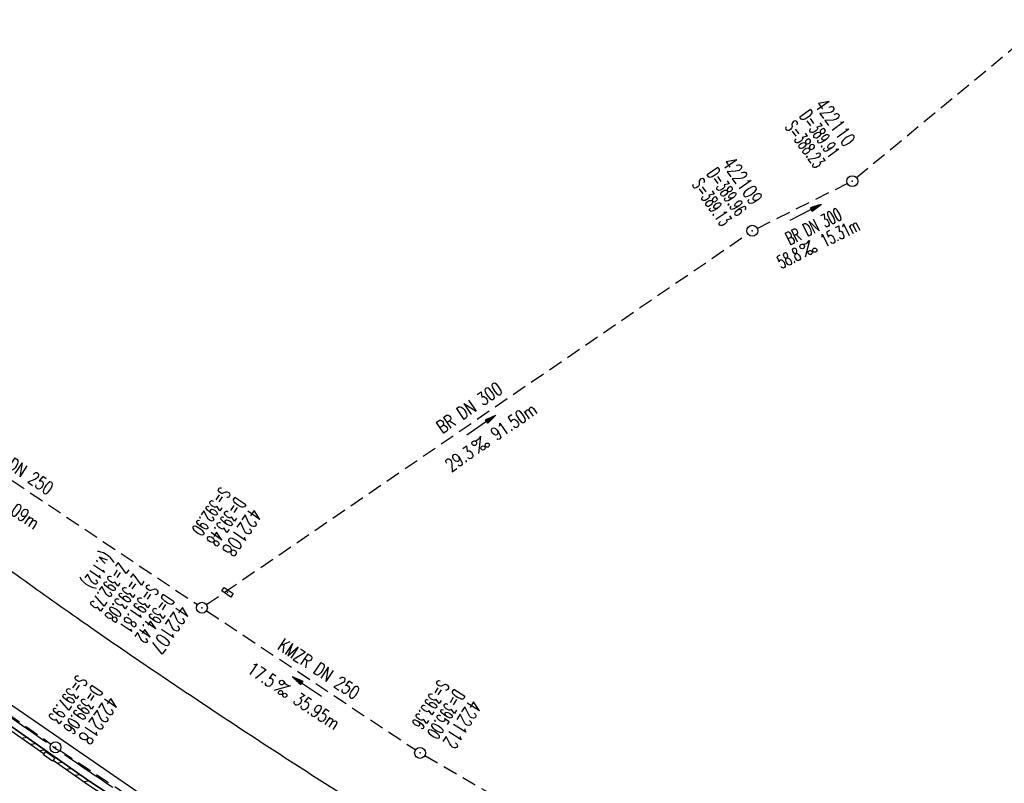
# Model space of a CAD drawing. Extents: x 450316 to 454644, y 428795 to 436505.
# Tile 183 of 256: x 451909 to 452044, y 434324 to 434429. Entities that reach past the tile are written whole.
import ezdxf
from ezdxf.enums import TextEntityAlignment as Align

# ---------------------------------------------------------------- set-up
doc = ezdxf.new("R2010")
doc.units = 0
doc.header["$LTSCALE"] = 2
doc.header["$MEASUREMENT"] = 0
doc.linetypes.add('ACHSE', pattern=[5.5, 4, -0.5, 0.5, -0.5])
doc.linetypes.add('GESTRICH-X2', pattern=[1.5, 1, -0.5])
doc.layers.get('0').update_dxf_attribs({"linetype": 'CONTINUOUS'})
for name, color, linetype in [('ACHSETOP', 1, 'ACHSE'), ('FBR', 8, 'CONTINUOUS'), ('KANAL', 7, 'GESTRICH-X2'), ('PFEIL', 7, 'CONTINUOUS'), ('RINNE', 8, 'CONTINUOUS'), ('SCHACHTNR', 6, 'CONTINUOUS'), ('SCHSYMBOL', 7, 'CONTINUOUS'), ('TEXTO', 4, 'CONTINUOUS'), ('TEXTU', 4, 'CONTINUOUS')]:
    doc.layers.add(name, color=color, linetype=linetype)
doc.styles.add('ROMANS', font='romans.shx', dxfattribs={"width": 0.8})

# ---------------------------------------------------------------- blocks, each defined once
blk = doc.blocks.new('30')
at = {"color": 0}
for p, q in [((-0.75, -0.29), (-0.75, 0.29)), ((-0.75, 0.29), (0.75, 0.29)), ((0.75, 0.29), (0.75, -0.29)), ((0.75, -0.29), (-0.75, -0.29))]:
    blk.add_line(p, q, dxfattribs=at)
blk.add_point((0, 0), dxfattribs=at)
blk = doc.blocks.new('GST')
at = {"color": 0}
blk.add_circle((0, 0), 0.75, dxfattribs=at)
blk.add_point((0, 0), dxfattribs=at)
blk = doc.blocks.new('10')
blk.add_blockref('GST', (0, 0))
blk = doc.blocks.new('PROM')
blk.add_line((1.57, 1.82), (0.02, 0.02))
for centre, radius in [((0.32, 1.51), 0.317), ((0.94, 0.29), 0.283), ((1.64, 0.29), 0.283)]:
    blk.add_circle(centre, radius)
blk.add_arc((0.99, 2.68), 1.03, 239.1414, 303.3549)
blk = doc.blocks.new('PFEIL2')
at = {"color": 0}
for p, q in [((0.88, 0), (-2.4, -0.01)), ((0.88, -0.27), (0.88, 0.28)), ((0.88, 0.28), (2.43, 0.01)), ((0.91, 0.27), (0.88, 0.26)), ((0.97, 0.26), (0.88, 0.25)), ((1.02, 0.25), (0.88, 0.23)), ((1.07, 0.24), (0.88, 0.21)), ((1.13, 0.23), (0.88, 0.19)), ((1.18, 0.22), (0.88, 0.17)), ((1.24, 0.21), (0.88, 0.15)), ((1.29, 0.21), (0.88, 0.14)), ((1.34, 0.2), (0.88, 0.12)), ((1.4, 0.19), (0.88, 0.1)), ((1.45, 0.18), (0.88, 0.08)), ((1.51, 0.17), (0.88, 0.06)), ((1.56, 0.16), (0.88, 0.04)), ((1.61, 0.15), (0.88, 0.02)), ((1.67, 0.14), (0.88, 0.01)), ((1.72, 0.13), (0.88, -0.01)), ((1.78, 0.12), (0.88, -0.03)), ((1.83, 0.11), (0.88, -0.05)), ((1.88, 0.1), (0.88, -0.07)), ((1.94, 0.09), (0.88, -0.09)), ((2.05, 0.08), (0.88, -0.12)), ((1.99, 0.08), (0.88, -0.11)), ((2.1, 0.07), (0.88, -0.14)), ((2.15, 0.06), (0.88, -0.16)), ((2.21, 0.05), (0.88, -0.18)), ((2.26, 0.04), (0.88, -0.2)), ((2.32, 0.03), (0.88, -0.22)), ((2.37, 0.02), (0.88, -0.23)), ((2.42, 0.01), (0.88, -0.25)), ((2.43, 0.01), (0.88, -0.27))]:
    blk.add_line(p, q, dxfattribs=at)
blk = doc.blocks.new('17')
blk.add_lwpolyline([(-0.76, -1.22), (0.75, -1.22), (0.75, -1.8), (-0.76, -1.8)], close=True)
blk.add_blockref('GST', (0, 0))

msp = doc.modelspace()

# ---------------------------------------------------------------- linework, layer by layer
at = {"layer": 'ACHSETOP', "flags": 128}
msp.add_lwpolyline([(451271.77, 435019.04, -0.000001), (451272.37, 435018.35, -0.000032), (451272.39, 435018.33), (451288.79, 434999.46, -0.000002), (451296.99, 434990.03, 0.000007), (451305.2, 434980.6, 0.000007), (451313.4, 434971.16, -0.000007), (451321.6, 434961.73, -0.000007), (451329.8, 434952.3, 0.000007), (451338, 434942.87, 0.000007), (451346.21, 434933.43, -0.000007), (451354.41, 434924, -0.000007), (451362.61, 434914.57, 0.000011), (451370.81, 434905.14, 0.000001), (451379.01, 434895.7, 0.000001), (451387.22, 434886.27), (451403.62, 434867.4), (451420.02, 434848.54), (451436.43, 434829.67, -0.000013), (451444.63, 434820.24, 0.000007), (451452.83, 434810.81, 0.000007), (451461.03, 434801.38, -0.000007), (451469.24, 434791.94, -0.000007), (451477.44, 434782.51, 0.000007), (451485.64, 434773.08, 0.000007), (451493.84, 434763.64, -0.000007), (451502.04, 434754.21, -0.000007), (451510.25, 434744.78, 0.000007), (451518.45, 434735.35, 0.000007), (451526.65, 434725.91, -0.000007), (451534.85, 434716.48, -0.000007), (451543.05, 434707.05, 0.000011), (451551.26, 434697.61, 0.000001), (451559.46, 434688.18, 0.000001), (451567.66, 434678.75), (451584.07, 434659.88, -0.000001), (451592.27, 434650.45, -0.000001), (451600.47, 434641.02, -0.000011), (451608.67, 434631.59, 0.000013), (451616.87, 434622.15), (451633.28, 434603.29), (451649.68, 434584.42, -0.000013), (451657.88, 434574.99, 0.000007), (451666.09, 434565.56, 0.000007), (451674.29, 434556.12, -0.000007), (451682.49, 434546.69, -0.000007), (451690.69, 434537.26, 0.000006), (451698.89, 434527.83), (451715.3, 434508.96, -0.000015), (451721.01, 434502.39, 0.000008), (451726.72, 434495.82, 0.000958), (451727.52, 434494.91, 0.000181), (451731.72, 434490.11, 0.003894), (451738.18, 434482.87, 0.00247), (451748.5, 434471.58, 0.003793), (451756.23, 434463.34, 0.003129), (451765.74, 434453.48, 0.00313), (451774.53, 434444.59, 0.003132), (451783.43, 434435.81, 0.003134), (451792.43, 434427.15, 0.003132), (451801.55, 434418.59, 0.003131), (451810.77, 434410.15, 0.00313), (451820.1, 434401.83, 0.003133), (451829.54, 434393.62, 0.003138), (451839.07, 434385.54, 0.003131), (451848.69, 434377.58, 0.003125), (451858.43, 434369.73, 0.003124), (451868.27, 434362, 0.00313), (451878.19, 434354.41, 0.003138), (451888.2, 434346.95, 0.003133), (451898.32, 434339.59, 0.003131), (451908.52, 434332.37, 0.003131), (451918.82, 434325.28, 0.003132), (451929.21, 434318.32, 0.003136), (451939.67, 434311.49, 0.00313), (451950.21, 434304.8, 0.003123), (451960.86, 434298.22, 0.003128), (451971.59, 434291.78, 0.003137), (451982.37, 434285.49, 0.003139), (451993.23, 434279.33, 0.003133), (452004.2, 434273.3, 0.003123), (452015.23, 434267.41, 0.003125), (452026.32, 434261.66, 0.003132), (452037.5, 434256.05, 0.003138), (452048.73, 434250.58, 0.003134), (452060.02, 434245.26, 0.003122), (452071.41, 434240.07, 0.003127), (452083.62, 434234.69, 0.003578), (452094.35, 434230.12, 0.002702), (452108.41, 434224.35, 0.004189), (452117.53, 434220.76, 0.00053), (452126.34, 434217.38, 0.001569), (452129.32, 434216.25, 0.000008), (452135.11, 434214.08, -0.000025), (452140.91, 434211.9), (452164.31, 434203.12, 0.000006), (452176.02, 434198.73, -0.000007), (452187.72, 434194.34), (452211.13, 434185.56), (452234.54, 434176.78, -0.000012), (452246.24, 434172.39, 0.000007), (452257.94, 434168, 0.000002), (452265.75, 434165.08, 0.000001), (452281.35, 434159.22, 0.000005), (452293.05, 434154.83, -0.000007), (452304.76, 434150.44, -0.000019), (452316.46, 434146.05, 0.000015), (452328.17, 434141.66, 0.000002), (452338.1, 434137.94, 0.000001), (452351.57, 434132.88, 0.000004), (452363.28, 434128.49, -0.000006), (452374.98, 434124.1, -0.00002), (452386.68, 434119.71, 0.00002), (452398.39, 434115.32, 0.000006), (452410.09, 434110.93, -0.000004), (452421.8, 434106.54, -0.000001), (452435.27, 434101.49, -0.000002), (452445.2, 434097.76, -0.000015), (452456.91, 434093.37, 0.000019), (452468.61, 434088.98, 0.000007), (452480.31, 434084.59, -0.000006), (452492.02, 434080.2, -0.000002), (452503.72, 434075.81, 0.000002), (452515.42, 434071.42, 0.000006), (452527.13, 434067.03, -0.000007), (452538.83, 434062.64, -0.000019), (452550.54, 434058.25, 0.000015), (452562.24, 434053.86, 0.000002), (452572.17, 434050.13, 0.000001), (452585.65, 434045.08, 0.000004), (452597.35, 434040.69, -0.000006), (452609.05, 434036.3, -0.00002), (452620.76, 434031.91, 0.00002), (452632.46, 434027.52, 0.000006), (452644.17, 434023.13, -0.000004), (452655.87, 434018.74, -0.000001), (452669.35, 434013.68, -0.000002), (452679.28, 434009.96, -0.000015), (452690.98, 434005.57, 0.000014), (452702.68, 434001.18, 0.000011), (452714.39, 433996.79, -0.000001), (452726.09, 433992.4, -0.000007), (452735.03, 433989.04, -0.000005), (452748.18, 433984.11, -0.000156), (452748.22, 433984.1, -0.000005), (452749.5, 433983.61, -0.004183), (452758.69, 433980.07, -0.002721), (452772.75, 433974.43, -0.005081), (452782.77, 433970.22, -0.003908), (452795.7, 433964.52, -0.003912), (452807.05, 433959.3, -0.003907), (452818.33, 433953.9, -0.003903), (452829.52, 433948.33, -0.003904), (452840.62, 433942.58, -0.003907), (452851.63, 433936.66, -0.003909), (452862.54, 433930.57, -0.003906), (452873.35, 433924.31, -0.003899), (452884.08, 433917.88, -0.003907), (452894.71, 433911.27, -0.003917), (452905.21, 433904.52, -0.003914), (452915.61, 433897.6, -0.003904), (452925.91, 433890.51, -0.003895), (452936.11, 433883.25, -0.003902), (452946.17, 433875.85, -0.003909), (452956.12, 433868.3, -0.003904), (452965.96, 433860.58, -0.003908), (452975.67, 433852.7, -0.00391), (452985.26, 433844.69, -0.003909), (452994.72, 433836.52, -0.003908), (453004.05, 433828.2, -0.003902), (453013.25, 433819.74, -0.003901), (453022.32, 433811.14, -0.003907), (453031.26, 433802.39, -0.003913), (453040.05, 433793.51, -0.003909), (453048.99, 433784.19, -0.00418), (453057.22, 433775.34, -0.003621), (453064.8, 433766.92, -0.003001), (453073.81, 433756.65, -0.003775), (453082.93, 433745.95, -0.004894), (453089.82, 433737.59, -0.004962), (453096.58, 433729.04, -0.003805), (453105.2, 433717.74, -0.003005), (453113.36, 433706.73, -0.003643), (453119.97, 433697.57, -0.004174), (453127.23, 433687.17, -0.004295), (453134.1, 433676.95, -0.003507), (453140.02, 433667.85, -0.002688), (453147.59, 433655.9, -0.003695), (453155.36, 433643.25, -0.00538), (453160.55, 433634.47, -0.005332), (453165.53, 433625.6, -0.003667), (453172.54, 433612.58, -0.002679), (453179.1, 433600.02, -0.003501), (453183.99, 433590.35, -0.004313), (453189.2, 433579.67, -0.003909), (453194.74, 433567.79, -0.003909), (453199.85, 433556.38, -0.003909), (453204.78, 433544.89, -0.003903), (453209.81, 433532.66, -0.004384), (453214.1, 433521.7, -0.003423), (453219.66, 433506.82, -0.005955), (453222.69, 433498.22, -0.000145), (453225.57, 433489.74, -0.000252), (453227.22, 433484.85, -0.000085), (453230.06, 433476.42, -0.000405), (453230.66, 433474.65, -0.003646), (453233.57, 433465.74, 0.00217), (453238.42, 433450.76, 0.000006), (453242.33, 433438.88, -0.000007), (453246.23, 433427.01, -0.000012), (453250.13, 433415.13, 0.000009), (453254.03, 433403.26, 0.003001), (453258.01, 433391.4, -0.003002), (453261.98, 433379.55, -0.003008), (453265.82, 433367.65, 0.003009), (453269.65, 433355.76, 0.00001), (453273.55, 433343.88, -0.000019), (453277.45, 433332.01), (453285.26, 433308.26, 0.000005), (453289.16, 433296.38, -0.000004), (453293.06, 433284.51, -0.000001), (453297.41, 433271.27, -0.000001), (453300.87, 433260.76, -0.00001), (453304.77, 433248.88, 0.000008), (453308.67, 433237.01, 0.000011), (453312.58, 433225.13, -0.000004), (453316.48, 433213.26, -0.000007), (453317.96, 433208.76, -0.000002), (453324.28, 433189.51, -0.00006), (453324.75, 433188.09, 0.000004), (453325.21, 433186.68, 0.001409), (453327.81, 433178.86, 0.000842), (453332.21, 433165.79, 0.002106), (453335.59, 433155.93, 0.001506), (453340.42, 433142.18, 0.001603), (453344.59, 433130.55, 0.001566), (453348.93, 433118.67, 0.00157), (453353.28, 433106.99, 0.001563), (453357.73, 433095.28, 0.001555), (453362.24, 433083.61, 0.001558), (453366.82, 433071.99, 0.001562), (453371.48, 433060.39, 0.001561), (453376.21, 433048.82, 0.001565), (453381.01, 433037.27, 0.001565), (453385.88, 433025.76, 0.001563), (453390.82, 433014.29, 0.001561), (453395.84, 433002.83, 0.001559), (453400.93, 432991.41, 0.00156), (453406.08, 432980.03, 0.001563), (453411.31, 432968.67, 0.001565), (453416.61, 432957.35, 0.001562), (453421.98, 432946.08, 0.001558), (453427.42, 432934.81, 0.001559), (453432.94, 432923.58, 0.001564), (453438.52, 432912.41, 0.001566), (453444.16, 432901.27, 0.001564), (453449.89, 432890.15, 0.001558), (453455.36, 432879.68, 0.001394), (453461.54, 432868.03, 0.001724), (453468.57, 432854.96, 0.002516), (453473.46, 432846.05, 0.001346), (453478.16, 432837.66, 0.000835), (453485.79, 432824.15, 0.000825), (453493.39, 432810.79, 0.001335), (453498.13, 432802.56, 0.002522), (453503.26, 432793.8, 0.001723), (453510.87, 432781.05, 0.001395), (453517.7, 432769.77, 0.001557), (453523.88, 432759.7, 0.001564), (453531.45, 432747.52, 0.002105), (453537.15, 432738.52, 0.001027), (453545.2, 432725.95, 0.001523), (453550.68, 432717.5, 0.000001), (453550.84, 432717.26, 0.000124), (453550.84, 432717.26, 0.000024), (453557.6, 432706.91, -0.000007), (453564.35, 432696.57, -0.000001), (453571.19, 432686.1, 0.000005), (453578.03, 432675.64, 0.000012), (453584.86, 432665.17, -0.000012), (453591.7, 432654.7, -0.000004), (453598.53, 432644.24, 0.000004), (453605.37, 432633.77, 0.000001), (453612.2, 432623.31, -0.000001), (453619.04, 432612.84, -0.000004), (453625.87, 432602.38, 0.000003), (453632.71, 432591.91), (453646.38, 432570.98, -0.000014), (453650.94, 432564, -0.000007), (453660.05, 432550.05, -0.002465), (453666.82, 432539.57, 0.002471), (453673.57, 432529.12, 0.002497), (453680.47, 432518.67, -0.002488), (453687.39, 432508.18, -0.000003), (453694.22, 432497.72, 0.000006), (453701.06, 432487.25), (453714.73, 432466.32, -0.000006), (453721.57, 432455.86, 0.000006), (453728.4, 432445.39, 0.000183), (453728.47, 432445.28, -0.000027), (453728.97, 432444.52, -0.003905), (453733.99, 432436.71, -0.002472), (453741.77, 432424.27, -0.005163), (453747.3, 432415.1, -0.003867), (453754.47, 432402.74, -0.003958), (453760.53, 432391.89, -0.003913), (453766.49, 432380.82, -0.003903), (453772.25, 432369.72, -0.003904), (453777.83, 432358.53, -0.003901), (453783.48, 432346.73, -0.004288), (453788.46, 432335.91, -0.003523), (453794.25, 432322.76, -0.004762), (453798.38, 432312.96, -0.001651), (453802.11, 432303.78, -0.002689), (453804.34, 432298.12, -0.001542), (453805.53, 432295.04, -0.000893), (453807.56, 432289.71, -0.005639), (453811.07, 432280.12, -0.003891), (453815.88, 432266.14, -0.00573), (453819.49, 432254.95, -0.005082), (453823.29, 432242.26, -0.004537), (453827.3, 432227.85, -0.006762), (453829.77, 432218.12, -0.001828), (453832.34, 432207.23, -0.002855), (453833.92, 432200.25, -0.000688), (453834.59, 432197.18, -0.000614), (453835.33, 432193.75, -0.005087), (453837.35, 432183.82, -0.003463), (453840.08, 432169.2, -0.004355), (453841.88, 432158.58, -0.003298), (453844.05, 432144.52, -0.003873), (453845.96, 432130.87, -0.004703), (453847.34, 432119.6, -0.004431), (453848.68, 432106.66, -0.004859), (453849.68, 432094.85, -0.001971), (453850.76, 432079.75, -0.003754), (453851.23, 432071.81, -0.000235), (453851.27, 432071.06, -0.000154), (453851.33, 432069.9, -0.005004), (453851.76, 432059.36, -0.003657), (453852.1, 432044.92, -0.006284), (453852.13, 432034.65, -0.00442), (453851.87, 432020.06, -0.004496), (453851.36, 432005.74, -0.005961), (453850.74, 431994.95, -0.004032), (453849.63, 431980.54, -0.005521), (453848.62, 431970.04, -0.000545), (453848.17, 431965.89, -0.00099), (453847.92, 431963.6, -0.002817), (453847.08, 431956.57, -0.001743), (453845.62, 431945.22, -0.004295), (453844.13, 431934.59, -0.003233), (453841.93, 431920.5, -0.003719), (453839.9, 431908.59, -0.003474), (453837.54, 431895.88, -0.003471), (453834.93, 431882.78, -0.003984), (453832.48, 431871.4, -0.002961), (453829.25, 431857.36, -0.00403), (453826.74, 431847.07, -0.001132), (453824.96, 431840.11, -0.001603), (453823.67, 431835.21, -0.002375), (453822.37, 431830.36, -0.001541), (453820.3, 431822.92, -0.005811), (453817.74, 431814.24, -0.003321), (453813, 431799.15, -0.004369), (453808.95, 431786.93, -0.004589), (453804.89, 431775.36, -0.004977), (453800.13, 431762.59, -0.00596), (453795.93, 431752.02, -0.002426), (453790.61, 431739.3, -0.004094), (453787.37, 431731.79, -0.000338), (453786.71, 431730.31, -0.000388), (453786.14, 431729.02, -0.004625), (453782.63, 431721.36, -0.002368), (453775.59, 431706.51, -0.004069), (453770.2, 431695.52, -0.003863), (453764.34, 431684.03, -0.004659), (453758.24, 431672.55, -0.005048), (453752.4, 431662.07, -0.002758), (453744.86, 431649, -0.004203), (453739.78, 431640.49, -0.000453), (453738.55, 431638.46, -0.00049), (453737.41, 431636.59, -0.004121), (453733.36, 431630.11, -0.00246), (453726.45, 431619.35, -0.006277), (453720.59, 431610.57, -0.004581), (453712.3, 431598.73, -0.005038), (453704.6, 431588.16, -0.005528), (453697.38, 431578.67, -0.004083), (453688.22, 431567.1, -0.005886), (453681.7, 431559.21, -0.001219), (453676.74, 431553.36, -0.002238), (453674.01, 431550.2, -0.001962), (453670.56, 431546.26, -0.001297), (453665.3, 431540.34, -0.004313), (453658.17, 431532.48, -0.003182), (453648.34, 431521.97, -0.004167), (453639.22, 431512.51, -0.00462), (453630.85, 431504.12, -0.002727), (453619.91, 431493.48, -0.004271), (453612.84, 431486.78, -0.000068), (453609.88, 431484.03, -0.000648), (453609.57, 431483.75, -0.000003), (453600.64, 431475.49, -0.000005), (453594.49, 431469.8), (453576.13, 431452.83), (453557.78, 431435.85), (453539.42, 431418.88), (453521.07, 431401.91, 0.000001), (453511.89, 431393.42, 0.000001), (453502.71, 431384.94, 0.000013), (453493.53, 431376.45, -0.000013), (453484.35, 431367.96, 0), (453475.18, 431359.48, 0), (453466, 431350.99), (453447.64, 431334.02, 0.000001), (453438.46, 431325.53, 0.000001), (453429.29, 431317.04, 0.000013), (453420.11, 431308.56, -0.000007), (453410.93, 431300.07, -0.000004), (453403.53, 431293.23, -0.000002), (453392.58, 431283.1, -0.00001), (453383.4, 431274.61, 0.000015), (453374.22, 431266.13, 0.000014), (453365.04, 431257.64, -0.000013), (453355.86, 431249.15, 0), (453343.63, 431237.84, -0.000001), (453337.51, 431232.18), (453319.15, 431215.21, 0.000001), (453309.98, 431206.72, 0.000001), (453300.8, 431198.24, 0.000013), (453291.62, 431189.75, -0.000013), (453282.44, 431181.26, -0.000001), (453273.27, 431172.78, -0.000001), (453264.09, 431164.29), (453245.73, 431147.32), (453227.38, 431130.34), (453209.02, 431113.37, 0.000014), (453199.84, 431104.89, -0.000009), (453190.66, 431096.4, -0.000019), (453181.49, 431087.91, 0.000019), (453172.31, 431079.43, 0.000009), (453163.13, 431070.94, -0.000008), (453153.95, 431062.45), (453135.6, 431045.48, 0.000009), (453134.86, 431044.8, 0.000002), (453130.42, 431040.69, 0.002804), (453126.11, 431036.66, 0.001372), (453117.38, 431028.36, 0.005333), (453110.16, 431021.31, 0.003613), (453099.69, 431010.7, 0.004216), (453091.36, 431002.01, 0.003913), (453082.55, 430992.5, 0.00391), (453074.2, 430983.2, 0.003911), (453066, 430973.77, 0.003912), (453057.94, 430964.21, 0.003915), (453050.03, 430954.53, 0.00391), (453042.29, 430944.73, 0.003905), (453034.68, 430934.8, 0.003908), (453027.23, 430924.75, 0.003912), (453019.95, 430914.6, 0.003918), (453012.83, 430904.33, 0.003918), (453005.87, 430893.95, 0.003907), (452999.07, 430883.47, 0.0039), (452992.43, 430872.86, 0.003908), (452985.95, 430862.15, 0.00392), (452979.66, 430851.37, 0.00392), (452973.54, 430840.5, 0.003904), (452967.57, 430829.49, 0.003903), (452961.77, 430818.39, 0.003916), (452956.17, 430807.24, 0.00392), (452950.74, 430796, 0.00391), (452945.47, 430784.65, 0.003904), (452940.39, 430773.22, 0.00391), (452935.48, 430761.73, 0.003913), (452930.76, 430750.17, 0.003909), (452926.22, 430738.51, 0.003913), (452921.86, 430726.79, 0.003918), (452917.69, 430715.02, 0.003913), (452913.7, 430703.18, 0.003909), (452909.89, 430691.26, 0.003904), (452906.27, 430679.29, 0.003908), (452902.84, 430667.28, 0.003914), (452899.6, 430655.21, 0.003911), (452896.55, 430643.09, 0.003914), (452893.69, 430630.91, 0.003917), (452891.02, 430618.71, 0.003911), (452890.73, 430617.31, 0.000237), (452886.25, 430594.17, 0.007575), (452884.76, 430585.79, 0.003906), (452882.25, 430569.49)], format="xyb", dxfattribs=at)
at = {"layer": 'FBR', "flags": 128}
for points in [[(450931.02, 435664.25, 0), (450939.29, 435645.95, 0.000057)], [(451603.01, 434662.96, 0.000001), (451617.47, 434646.37, 0.000004), (451625.68, 434636.95, -0.000005), (451633.89, 434627.53, -0.001388)], [(451702.59, 434548.49, -0.000002), (451714.33, 434534.99, -0.000013)], [(451637.46, 434574.01, -0.000002), (451625.44, 434587.82, -0.000008)], [(451719.62, 434528.91, 0.000006), (451731.03, 434515.78, 0.001158)], [(451896.48, 434361.25, 0.002943), (451908.24, 434352.65, 0.004011), (451916.96, 434346.46, 0.002717), (451924.25, 434341.43, 0.002458), (451932.37, 434335.95, 0.002864), (451942.14, 434329.5, 0.002437), (451953.71, 434322.04, 0.003303), (451964.84, 434315.05, 0.003474), (451975.52, 434308.54, 0.003687), (451986.54, 434302.03, 0.003465), (451998.37, 434295.28, 0.002449), (452007.92, 434289.97, 0.003053), (452015.62, 434285.8, 0.003741), (452024.83, 434280.98, 0.005077), (452031.67, 434277.55, 0.002824), (452039.54, 434273.76, 0.004718), (452044.28, 434271.56, 0.000167), (452050.73, 434268.65, 0.000087), (452063.09, 434263.08, 0.000102)]]:
    msp.add_lwpolyline(points, format="xyb", dxfattribs=at)
at = {"layer": 'FBR'}
for points in [[(451586.28, 434627.86, -0.000002), (451573.15, 434642.87, -0.000008)], [(451565.71, 434651.37, -0.000004), (451554.1, 434664.65, -0.000055)], [(452140.21, 434193.57, 0.000004), (452120.09, 434201.03, 0.00024)], [(452183.86, 434214.64, 0.000404), (452195.46, 434210.25, 0.001013), (452200.1, 434208.51, 0.000007), (452222.54, 434200.14, -0.000079), (452224.63, 434199.36, -0.00003), (452238.47, 434194.2, -0.00012), (452241.98, 434192.88, -0.000606), (452247.62, 434190.77, 0.000155), (452269.57, 434182.51, 0.000228), (452274.14, 434180.79, 0.000192), (452279.57, 434178.76, 0.011777)], [(451896.58, 434277.43, -0.000022), (451881.01, 434287.45, -0.007895)]]:
    msp.add_lwpolyline(points, format="xyb", dxfattribs=at)
msp.add_lwpolyline([(452057.4, 434245.29), (452033.93, 434256.63), (452021.72, 434262.91), (452008.73, 434269.68), (451987.23, 434281.45), (451966.47, 434293.59), (451941.61, 434309.04), (451918.21, 434324.37), (451898.13, 434338.41), (451886.63, 434346.73), (451867.04, 434361.57), (451849.98, 434375.06), (451829.41, 434392.31), (451813.83, 434405.96), (451794.95, 434423.29), (451781.87, 434435.88), (451764.45, 434453.28), (451749.06, 434469.36), (451734.14, 434485.79), (451716.94, 434505.41), (451699.15, 434525.9), (451685.67, 434541.34), (451664.02, 434566.26), (451648.77, 434583.85)], dxfattribs=at)
at = {"layer": 'FBR', "flags": 128}
msp.add_lwpolyline([(451657.07, 434577.99), (451672.82, 434559.84), (451688.76, 434541.58), (451720.37, 434505.22), (451737.23, 434486.02), (451756.05, 434465.58), (451776.16, 434444.86), (451795.68, 434425.95), (451815.05, 434408.08), (451831.99, 434393.28), (451848.22, 434379.66), (451866.54, 434365.12), (451887.46, 434349.14), (451903.48, 434337.59), (451924.97, 434322.81), (451946.15, 434309.04), (451967.09, 434296.11), (451987.58, 434284.11), (452010.57, 434271.47), (452030.25, 434261.22), (452052.79, 434250.2)], dxfattribs=at)
at = {"layer": 'KANAL'}
for p, q in [((452023.38, 434407.19), (452076.25, 434450.84)), ((452009.75, 434400.22), (452022.12, 434406.38)), ((451934.22, 434348.62), (452008.47, 434399.47)), ((451880.12, 434384), (451932.97, 434348.62)), ((451934.22, 434347.78), (451962.91, 434328.69)), ((451889.78, 434345.81), (451912.88, 434329.5)), ((451914.12, 434328.62), (451947.12, 434306.78)), ((451964.16, 434327.91), (452028.22, 434291))]:
    msp.add_line(p, q, dxfattribs=at)
at = {"layer": 'RINNE'}
for p, q in [((451908.83, 434330.32), (451909.56, 434330.42)), ((451910.05, 434329.47), (451910.78, 434329.56)), ((451911.26, 434328.62), (451912, 434328.71)), ((451913.7, 434326.91), (451914.44, 434327.01)), ((451914.92, 434326.06), (451915.66, 434326.16)), ((451916.14, 434325.21), (451916.88, 434325.31)), ((451917.36, 434324.36), (451918.1, 434324.45))]:
    msp.add_line(p, q, dxfattribs=at)
for points in [[(451849.98, 434375.06), (451867.04, 434361.57), (451886.63, 434346.73), (451898.13, 434338.41), (451918.21, 434324.37), (451941.61, 434309.04)], [(451888.82, 434344.53), (451897.84, 434338), (451911.95, 434328.14)], [(451913.18, 434327.28), (451917.93, 434323.96), (451941.34, 434308.62), (451946.34, 434305.51)]]:
    msp.add_lwpolyline(points, dxfattribs=at)

# ---------------------------------------------------------------- block references
at = {"layer": 'PFEIL'}
for p, rotation in [((452016.4, 434402.4), 26.3826), ((451971.91, 434373.22), 34.4016), ((451948, 434337.4), 146.3572)]:
    msp.add_blockref('PFEIL2', p, dxfattribs=dict(at, rotation=rotation))
at = {"layer": 'SCHSYMBOL'}
for name, p, rotation in [('10', (452022.81, 434406.7), 328.4376), ('10', (452009.09, 434399.89), 327.9122), ('30', (451937.1, 434350.32), 325.8581), ('10', (451933.59, 434348.19), 325.7572), ('17', (451913.5, 434329.05), 325.4218), ('10', (451963.52, 434328.28), 327.8788)]:
    msp.add_blockref(name, p, dxfattribs=dict(at, rotation=rotation))
at = {"layer": 'TEXTU'}
for p, rotation in [((452016.32, 434396.24), 26.3826), ((451971.54, 434369.33), 34.4016), ((451943.43, 434336.84), 326.3572)]:
    msp.add_blockref('PROM', p, dxfattribs=dict(at, rotation=rotation))

# ---------------------------------------------------------------- texts
at = {"layer": 'SCHACHTNR', "style": 'ROMANS'}
for s, height, rotation, width, p in [('D=389.91', 1.8, 305.7621, 0.6, (452015.5, 434415.61)), ('422110', 2, 305.7621, 0.7, (452017.54, 434417.1)), ('S=388.23', 1.8, 305.7621, 0.6, (452013.5, 434414.15)), ('422109', 2, 304.8582, 0.7, (452004.86, 434409.13)), ('D=389.96', 1.8, 304.8582, 0.6, (452002.79, 434407.7)), ('S=389.13', 1.8, 304.8582, 0.6, (452000.75, 434406.26)), ('S=392.90', 1.8, 235.8581, 0.6, (451936.15, 434364.88)), ('D=393.48', 1.8, 235.8581, 0.6, (451938.21, 434363.47)), ('422108', 2, 235.8581, 0.7, (451940.31, 434362.07)), ('(v.112)', 1.8, 235.7572, 0.6, (451920.05, 434355.99)), ('Z=392.73', 1.8, 235.7572, 0.6, (451922.16, 434354.53)), ('Z=393.08', 1.8, 235.7572, 0.6, (451924.23, 434352.97)), ('S=391.81', 1.8, 235.7572, 0.6, (451926.3, 434351.56)), ('D=394.42', 1.8, 235.7572, 0.6, (451928.39, 434350.15)), ('422107', 2, 235.7572, 0.7, (451930.45, 434348.75)), ('S=397.93', 1.8, 235.4218, 0.6, (451916.53, 434339.09)), ('S=393.36', 1.8, 237.8788, 0.6, (451966.12, 434338.44)), ('D=399.06', 1.8, 235.4218, 0.6, (451918.59, 434337.69)), ('D=395.00', 1.8, 237.8788, 0.6, (451968.25, 434337.12)), ('422218', 2, 235.4218, 0.7, (451920.66, 434336.28)), ('422112', 2, 237.8788, 0.7, (451970.38, 434335.78))]:
    msp.add_text(s, height=height, rotation=rotation, dxfattribs=dict(at, width=width)).set_placement(p)
at = {"layer": 'TEXTO', "style": 'ROMANS'}
for s, rotation, width, p in [('BR DN 300', 26.3826, 0.6, (452017.89, 434399.69)), ('BR DN 300', 34.4016, 0.75, (451970.78, 434374.88)), ('KMZR DN 250', 326.182, 0.75, (451907.12, 434367.12)), ('KMZR DN 250', 326.3572, 0.75, (451949.12, 434339.06))]:
    msp.add_text(s, height=1.8, rotation=rotation, dxfattribs=dict(at, width=width)).set_placement(p, align=Align.CENTER)
at = {"layer": 'TEXTU', "style": 'ROMANS'}
for s, rotation, width, p in [('15.31m', 26.3826, 0.6, (452019.02, 434397.58)), ('58.8', 26.3826, 0.6, (452013.05, 434394.61)), ('91.50m', 34.4016, 0.75, (451974, 434371.03)), ('29.3', 34.4016, 0.75, (451967.75, 434366.75)), ('65.09m', 326.182, 0.75, (451904.75, 434362.72)), ('17.5', 326.3572, 0.75, (451939.62, 434339.37)), ('35.95m', 326.3572, 0.75, (451945.94, 434335.19))]:
    msp.add_text(s, height=1.8, rotation=rotation, dxfattribs=dict(at, width=width)).set_placement(p)

doc.saveas('drawing.dxf')
